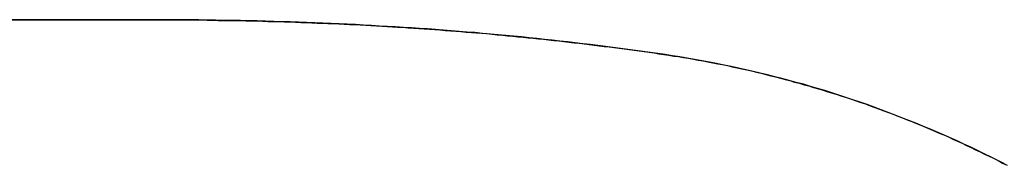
# Model space of a CAD drawing. Extents: x -4.2 to 4.1, y -6.8 to 5.8.
# Tile 179 of 214: x 0.24934 to 0.29744, y -4.00672 to -3.99962. Entities that reach past the tile are written whole.
import ezdxf

# ---------------------------------------------------------------- set-up
doc = ezdxf.new("R2010")
doc.units = 0
doc.layers.get('0').update_dxf_attribs({"linetype": 'CONTINUOUS'})

# ---------------------------------------------------------------- blocks, each defined once
blk = doc.blocks.new('*U1')
for p, q in [((0.217326, -3.999623, 4.435), (0.256022, -3.999623, 4.435)), ((0.256022, -3.999623, 4.4349), (0.217326, -3.999623, 4.4349)), ((0.256022, -3.999623, 4.435), (0.256022, -3.999623, 4.4349))]:
    blk.add_line(p, q)
at = {"extrusion": (0, -1, 0)}
for p, q in [((0.217326, -3.999623, 4.435), (0.256022, -3.999623, 4.435)), ((0.256022, -3.999623, 4.4349), (0.217326, -3.999623, 4.4349)), ((0.256022, -3.999623, 4.435), (0.256022, -3.999623, 4.4349))]:
    blk.add_line(p, q, dxfattribs=at)
for points in [[(0.256022, -3.99962, 4.435), (0.256297, -3.99962, 4.435), (0.256572, -3.99962, 4.435), (0.256847, -3.99962, 4.435), (0.257122, -3.99963, 4.435), (0.257396, -3.99963, 4.435), (0.25767, -3.99963, 4.435), (0.257943, -3.99963, 4.435), (0.258216, -3.99963, 4.435), (0.258489, -3.99964, 4.435), (0.258761, -3.99964, 4.435), (0.259033, -3.99965, 4.435), (0.259305, -3.99965, 4.435), (0.259576, -3.99965, 4.435), (0.259847, -3.99966, 4.435), (0.260117, -3.99966, 4.435), (0.260387, -3.99967, 4.435), (0.260657, -3.99968, 4.435), (0.260926, -3.99968, 4.435), (0.261195, -3.99969, 4.435), (0.261464, -3.9997, 4.435), (0.261732, -3.9997, 4.435), (0.262, -3.99971, 4.435), (0.262268, -3.99972, 4.435), (0.262535, -3.99973, 4.435), (0.262802, -3.99974, 4.435), (0.263068, -3.99975, 4.435), (0.263334, -3.99976, 4.435), (0.2636, -3.99977, 4.435), (0.263865, -3.99978, 4.435), (0.26413, -3.99979, 4.435), (0.264395, -3.9998, 4.435), (0.264659, -3.99981, 4.435), (0.264923, -3.99982, 4.435), (0.265186, -3.99983, 4.435), (0.265449, -3.99985, 4.435), (0.265712, -3.99986, 4.435), (0.265975, -3.99987, 4.435), (0.266237, -3.99989, 4.435), (0.266498, -3.9999, 4.435), (0.26676, -3.99992, 4.435), (0.267021, -3.99993, 4.435), (0.267281, -3.99995, 4.435), (0.267541, -3.99996, 4.435), (0.267801, -3.99998, 4.435), (0.268061, -3.99999, 4.435), (0.26832, -4.00001, 4.435), (0.268578, -4.00003, 4.435), (0.268837, -4.00005, 4.435), (0.269095, -4.00006, 4.435), (0.269352, -4.00008, 4.435), (0.26961, -4.0001, 4.435), (0.269867, -4.00012, 4.435), (0.270123, -4.00014, 4.435), (0.270379, -4.00016, 4.435), (0.270635, -4.00018, 4.435), (0.270891, -4.0002, 4.435), (0.271146, -4.00022, 4.435), (0.2714, -4.00024, 4.435), (0.271655, -4.00026, 4.435), (0.271909, -4.00028, 4.435), (0.272162, -4.0003, 4.435), (0.272416, -4.00033, 4.435), (0.272668, -4.00035, 4.435), (0.272921, -4.00037, 4.435), (0.273173, -4.0004, 4.435), (0.273425, -4.00042, 4.435), (0.273676, -4.00045, 4.435), (0.273927, -4.00047, 4.435), (0.274178, -4.0005, 4.435), (0.274428, -4.00052, 4.435), (0.274678, -4.00055, 4.435), (0.274928, -4.00057, 4.435), (0.275177, -4.0006, 4.435), (0.275426, -4.00063, 4.435), (0.275674, -4.00065, 4.435), (0.275922, -4.00068, 4.435), (0.27617, -4.00071, 4.435), (0.276418, -4.00074, 4.435), (0.276665, -4.00077, 4.435), (0.276911, -4.0008, 4.435), (0.277157, -4.00083, 4.435), (0.277403, -4.00086, 4.435), (0.277649, -4.00089, 4.435), (0.277894, -4.00092, 4.435), (0.278139, -4.00095, 4.435), (0.278383, -4.00098, 4.435), (0.278627, -4.00101, 4.435), (0.278871, -4.00104, 4.435), (0.279114, -4.00107, 4.435), (0.279357, -4.00111, 4.435), (0.2796, -4.00114, 4.435), (0.279842, -4.00117, 4.435), (0.280084, -4.00121, 4.435), (0.280326, -4.00124, 4.435), (0.280567, -4.00128, 4.435), (0.280808, -4.00131, 4.435), (0.281048, -4.00135, 4.435), (0.281288, -4.00139, 4.435), (0.281528, -4.00142, 4.435), (0.281768, -4.00146, 4.435), (0.282007, -4.0015, 4.435), (0.282246, -4.00154, 4.435), (0.282485, -4.00159, 4.435), (0.282723, -4.00163, 4.435), (0.282961, -4.00167, 4.435), (0.283199, -4.00172, 4.435), (0.283436, -4.00177, 4.435), (0.283674, -4.00181, 4.435), (0.28391, -4.00186, 4.435), (0.284147, -4.00191, 4.435), (0.284383, -4.00196, 4.435), (0.284619, -4.00202, 4.435), (0.284855, -4.00207, 4.435), (0.28509, -4.00212, 4.435), (0.285325, -4.00218, 4.435), (0.28556, -4.00223, 4.435), (0.285795, -4.00229, 4.435), (0.286029, -4.00235, 4.435), (0.286263, -4.00241, 4.435), (0.286496, -4.00247, 4.435), (0.28673, -4.00253, 4.435), (0.286963, -4.00259, 4.435), (0.287195, -4.00266, 4.435), (0.287428, -4.00272, 4.435), (0.28766, -4.00279, 4.435), (0.287892, -4.00285, 4.435), (0.288123, -4.00292, 4.435), (0.288354, -4.00299, 4.435), (0.288585, -4.00306, 4.435), (0.288816, -4.00313, 4.435), (0.289046, -4.0032, 4.435), (0.289276, -4.00327, 4.435), (0.289506, -4.00335, 4.435), (0.289735, -4.00342, 4.435), (0.289964, -4.0035, 4.435), (0.290193, -4.00358, 4.435), (0.290421, -4.00366, 4.435), (0.29065, -4.00373, 4.435), (0.290877, -4.00382, 4.435), (0.291105, -4.0039, 4.435), (0.291332, -4.00398, 4.435), (0.291559, -4.00406, 4.435), (0.291786, -4.00415, 4.435), (0.292012, -4.00423, 4.435), (0.292238, -4.00432, 4.435), (0.292464, -4.00441, 4.435), (0.29269, -4.0045, 4.435), (0.292915, -4.00459, 4.435), (0.29314, -4.00468, 4.435), (0.293364, -4.00477, 4.435), (0.293589, -4.00486, 4.435), (0.293813, -4.00496, 4.435), (0.294036, -4.00505, 4.435), (0.29426, -4.00515, 4.435), (0.294483, -4.00524, 4.435), (0.294706, -4.00534, 4.435), (0.294928, -4.00544, 4.435), (0.29515, -4.00554, 4.435), (0.295372, -4.00564, 4.435), (0.295594, -4.00575, 4.435), (0.295815, -4.00585, 4.435), (0.296036, -4.00596, 4.435), (0.296257, -4.00606, 4.435), (0.296477, -4.00617, 4.435), (0.296697, -4.00628, 4.435), (0.296917, -4.00638, 4.435), (0.297136, -4.00649, 4.435), (0.297356, -4.00661, 4.435), (0.297574, -4.00672, 4.435)], [(0.256022, -3.99962, 4.435), (0.256297, -3.99962, 4.435), (0.256572, -3.99962, 4.435), (0.256847, -3.99962, 4.435), (0.257122, -3.99963, 4.435), (0.257396, -3.99963, 4.435), (0.25767, -3.99963, 4.435), (0.257943, -3.99963, 4.435), (0.258216, -3.99963, 4.435), (0.258489, -3.99964, 4.435), (0.258761, -3.99964, 4.435), (0.259033, -3.99965, 4.435), (0.259305, -3.99965, 4.435), (0.259576, -3.99965, 4.435), (0.259847, -3.99966, 4.435), (0.260117, -3.99966, 4.435), (0.260387, -3.99967, 4.435), (0.260657, -3.99968, 4.435), (0.260926, -3.99968, 4.435), (0.261195, -3.99969, 4.435), (0.261464, -3.9997, 4.435), (0.261732, -3.9997, 4.435), (0.262, -3.99971, 4.435), (0.262268, -3.99972, 4.435), (0.262535, -3.99973, 4.435), (0.262802, -3.99974, 4.435), (0.263068, -3.99975, 4.435), (0.263334, -3.99976, 4.435), (0.2636, -3.99977, 4.435), (0.263865, -3.99978, 4.435), (0.26413, -3.99979, 4.435), (0.264395, -3.9998, 4.435), (0.264659, -3.99981, 4.435), (0.264923, -3.99982, 4.435), (0.265186, -3.99983, 4.435), (0.265449, -3.99985, 4.435), (0.265712, -3.99986, 4.435), (0.265975, -3.99987, 4.435), (0.266237, -3.99989, 4.435), (0.266498, -3.9999, 4.435), (0.26676, -3.99992, 4.435), (0.267021, -3.99993, 4.435), (0.267281, -3.99995, 4.435), (0.267541, -3.99996, 4.435), (0.267801, -3.99998, 4.435), (0.268061, -3.99999, 4.435), (0.26832, -4.00001, 4.435), (0.268578, -4.00003, 4.435), (0.268837, -4.00005, 4.435), (0.269095, -4.00006, 4.435), (0.269352, -4.00008, 4.435), (0.26961, -4.0001, 4.435), (0.269867, -4.00012, 4.435), (0.270123, -4.00014, 4.435), (0.270379, -4.00016, 4.435), (0.270635, -4.00018, 4.435), (0.270891, -4.0002, 4.435), (0.271146, -4.00022, 4.435), (0.2714, -4.00024, 4.435), (0.271655, -4.00026, 4.435), (0.271909, -4.00028, 4.435), (0.272162, -4.0003, 4.435), (0.272416, -4.00033, 4.435), (0.272668, -4.00035, 4.435), (0.272921, -4.00037, 4.435), (0.273173, -4.0004, 4.435), (0.273425, -4.00042, 4.435), (0.273676, -4.00045, 4.435), (0.273927, -4.00047, 4.435), (0.274178, -4.0005, 4.435), (0.274428, -4.00052, 4.435), (0.274678, -4.00055, 4.435), (0.274928, -4.00057, 4.435), (0.275177, -4.0006, 4.435), (0.275426, -4.00063, 4.435), (0.275674, -4.00065, 4.435), (0.275922, -4.00068, 4.435), (0.27617, -4.00071, 4.435), (0.276418, -4.00074, 4.435), (0.276665, -4.00077, 4.435), (0.276911, -4.0008, 4.435), (0.277157, -4.00083, 4.435), (0.277403, -4.00086, 4.435), (0.277649, -4.00089, 4.435), (0.277894, -4.00092, 4.435), (0.278139, -4.00095, 4.435), (0.278383, -4.00098, 4.435), (0.278627, -4.00101, 4.435), (0.278871, -4.00104, 4.435), (0.279114, -4.00107, 4.435), (0.279357, -4.00111, 4.435), (0.2796, -4.00114, 4.435), (0.279842, -4.00117, 4.435), (0.280084, -4.00121, 4.435), (0.280326, -4.00124, 4.435), (0.280567, -4.00128, 4.435), (0.280808, -4.00131, 4.435), (0.281048, -4.00135, 4.435), (0.281288, -4.00139, 4.435), (0.281528, -4.00142, 4.435), (0.281768, -4.00146, 4.435), (0.282007, -4.0015, 4.435), (0.282246, -4.00154, 4.435), (0.282485, -4.00159, 4.435), (0.282723, -4.00163, 4.435), (0.282961, -4.00167, 4.435), (0.283199, -4.00172, 4.435), (0.283436, -4.00177, 4.435), (0.283674, -4.00181, 4.435), (0.28391, -4.00186, 4.435), (0.284147, -4.00191, 4.435), (0.284383, -4.00196, 4.435), (0.284619, -4.00202, 4.435), (0.284855, -4.00207, 4.435), (0.28509, -4.00212, 4.435), (0.285325, -4.00218, 4.435), (0.28556, -4.00223, 4.435), (0.285795, -4.00229, 4.435), (0.286029, -4.00235, 4.435), (0.286263, -4.00241, 4.435), (0.286496, -4.00247, 4.435), (0.28673, -4.00253, 4.435), (0.286963, -4.00259, 4.435), (0.287195, -4.00266, 4.435), (0.287428, -4.00272, 4.435), (0.28766, -4.00279, 4.435), (0.287892, -4.00285, 4.435), (0.288123, -4.00292, 4.435), (0.288354, -4.00299, 4.435), (0.288585, -4.00306, 4.435), (0.288816, -4.00313, 4.435), (0.289046, -4.0032, 4.435), (0.289276, -4.00327, 4.435), (0.289506, -4.00335, 4.435), (0.289735, -4.00342, 4.435), (0.289964, -4.0035, 4.435), (0.290193, -4.00358, 4.435), (0.290421, -4.00366, 4.435), (0.29065, -4.00373, 4.435), (0.290877, -4.00382, 4.435), (0.291105, -4.0039, 4.435), (0.291332, -4.00398, 4.435), (0.291559, -4.00406, 4.435), (0.291786, -4.00415, 4.435), (0.292012, -4.00423, 4.435), (0.292238, -4.00432, 4.435), (0.292464, -4.00441, 4.435), (0.29269, -4.0045, 4.435), (0.292915, -4.00459, 4.435), (0.29314, -4.00468, 4.435), (0.293364, -4.00477, 4.435), (0.293589, -4.00486, 4.435), (0.293813, -4.00496, 4.435), (0.294036, -4.00505, 4.435), (0.29426, -4.00515, 4.435), (0.294483, -4.00524, 4.435), (0.294706, -4.00534, 4.435), (0.294928, -4.00544, 4.435), (0.29515, -4.00554, 4.435), (0.295372, -4.00564, 4.435), (0.295594, -4.00575, 4.435), (0.295815, -4.00585, 4.435), (0.296036, -4.00596, 4.435), (0.296257, -4.00606, 4.435), (0.296477, -4.00617, 4.435), (0.296697, -4.00628, 4.435), (0.296917, -4.00638, 4.435), (0.297136, -4.00649, 4.435), (0.297356, -4.00661, 4.435), (0.297574, -4.00672, 4.435)], [(0.297452, -4.00665, 4.4349), (0.297123, -4.00649, 4.4349), (0.296792, -4.00632, 4.4349), (0.296461, -4.00616, 4.4349), (0.29613, -4.006, 4.4349), (0.295798, -4.00584, 4.4349), (0.295465, -4.00569, 4.4349), (0.295131, -4.00553, 4.4349), (0.294797, -4.00538, 4.4349), (0.294462, -4.00524, 4.4349), (0.294126, -4.00509, 4.4349), (0.29379, -4.00495, 4.4349), (0.293453, -4.00481, 4.4349), (0.293115, -4.00467, 4.4349), (0.292777, -4.00453, 4.4349), (0.292438, -4.0044, 4.4349), (0.292098, -4.00427, 4.4349), (0.291757, -4.00414, 4.4349), (0.291416, -4.00401, 4.4349), (0.291075, -4.00389, 4.4349), (0.290732, -4.00376, 4.4349), (0.290389, -4.00364, 4.4349), (0.290045, -4.00353, 4.4349), (0.289701, -4.00341, 4.4349), (0.289356, -4.0033, 4.4349), (0.28901, -4.00319, 4.4349), (0.288663, -4.00308, 4.4349), (0.288316, -4.00298, 4.4349), (0.287968, -4.00288, 4.4349), (0.28762, -4.00277, 4.4349), (0.28727, -4.00268, 4.4349), (0.28692, -4.00258, 4.4349), (0.28657, -4.00249, 4.4349), (0.286219, -4.0024, 4.4349), (0.285867, -4.00231, 4.4349), (0.285514, -4.00222, 4.4349), (0.285161, -4.00214, 4.4349), (0.284807, -4.00206, 4.4349), (0.284452, -4.00198, 4.4349), (0.284097, -4.0019, 4.4349), (0.283741, -4.00183, 4.4349), (0.283384, -4.00176, 4.4349), (0.283027, -4.00169, 4.4349), (0.282669, -4.00162, 4.4349), (0.28231, -4.00156, 4.4349), (0.281951, -4.00149, 4.4349), (0.28159, -4.00143, 4.4349), (0.28123, -4.00138, 4.4349), (0.280868, -4.00132, 4.4349), (0.280506, -4.00127, 4.4349), (0.280143, -4.00122, 4.4349), (0.279779, -4.00117, 4.4349), (0.279415, -4.00112, 4.4349), (0.279049, -4.00107, 4.4349), (0.278683, -4.00102, 4.4349), (0.278316, -4.00097, 4.4349), (0.277948, -4.00092, 4.4349), (0.277579, -4.00088, 4.4349), (0.27721, -4.00083, 4.4349), (0.276839, -4.00079, 4.4349), (0.276468, -4.00074, 4.4349), (0.276096, -4.0007, 4.4349), (0.275723, -4.00066, 4.4349), (0.275349, -4.00062, 4.4349), (0.274975, -4.00058, 4.4349), (0.2746, -4.00054, 4.4349), (0.274223, -4.0005, 4.4349), (0.273846, -4.00046, 4.4349), (0.273468, -4.00043, 4.4349), (0.27309, -4.00039, 4.4349), (0.27271, -4.00035, 4.4349), (0.27233, -4.00032, 4.4349), (0.271949, -4.00029, 4.4349), (0.271567, -4.00025, 4.4349), (0.271184, -4.00022, 4.4349), (0.2708, -4.00019, 4.4349), (0.270416, -4.00016, 4.4349), (0.27003, -4.00013, 4.4349), (0.269644, -4.0001, 4.4349), (0.269257, -4.00007, 4.4349), (0.268869, -4.00005, 4.4349), (0.268481, -4.00002, 4.4349), (0.268091, -4, 4.4349), (0.267701, -3.99997, 4.4349), (0.26731, -3.99995, 4.4349), (0.266918, -3.99993, 4.4349), (0.266525, -3.9999, 4.4349), (0.266131, -3.99988, 4.4349), (0.265737, -3.99986, 4.4349), (0.265342, -3.99984, 4.4349), (0.264946, -3.99982, 4.4349), (0.264549, -3.99981, 4.4349), (0.264151, -3.99979, 4.4349), (0.263752, -3.99977, 4.4349), (0.263353, -3.99976, 4.4349), (0.262953, -3.99974, 4.4349), (0.262552, -3.99973, 4.4349), (0.26215, -3.99972, 4.4349), (0.261747, -3.9997, 4.4349), (0.261343, -3.99969, 4.4349), (0.260939, -3.99968, 4.4349), (0.260534, -3.99967, 4.4349), (0.260128, -3.99966, 4.4349), (0.259721, -3.99966, 4.4349), (0.259313, -3.99965, 4.4349), (0.258905, -3.99964, 4.4349), (0.258495, -3.99964, 4.4349), (0.258085, -3.99963, 4.4349), (0.257674, -3.99963, 4.4349), (0.257262, -3.99963, 4.4349), (0.256849, -3.99962, 4.4349), (0.256436, -3.99962, 4.4349), (0.256022, -3.99962, 4.4349)], [(0.297452, -4.00665, 4.4349), (0.297123, -4.00649, 4.4349), (0.296792, -4.00632, 4.4349), (0.296461, -4.00616, 4.4349), (0.29613, -4.006, 4.4349), (0.295798, -4.00584, 4.4349), (0.295465, -4.00569, 4.4349), (0.295131, -4.00553, 4.4349), (0.294797, -4.00538, 4.4349), (0.294462, -4.00524, 4.4349), (0.294126, -4.00509, 4.4349), (0.29379, -4.00495, 4.4349), (0.293453, -4.00481, 4.4349), (0.293115, -4.00467, 4.4349), (0.292777, -4.00453, 4.4349), (0.292438, -4.0044, 4.4349), (0.292098, -4.00427, 4.4349), (0.291757, -4.00414, 4.4349), (0.291416, -4.00401, 4.4349), (0.291075, -4.00389, 4.4349), (0.290732, -4.00376, 4.4349), (0.290389, -4.00364, 4.4349), (0.290045, -4.00353, 4.4349), (0.289701, -4.00341, 4.4349), (0.289356, -4.0033, 4.4349), (0.28901, -4.00319, 4.4349), (0.288663, -4.00308, 4.4349), (0.288316, -4.00298, 4.4349), (0.287968, -4.00288, 4.4349), (0.28762, -4.00277, 4.4349), (0.28727, -4.00268, 4.4349), (0.28692, -4.00258, 4.4349), (0.28657, -4.00249, 4.4349), (0.286219, -4.0024, 4.4349), (0.285867, -4.00231, 4.4349), (0.285514, -4.00222, 4.4349), (0.285161, -4.00214, 4.4349), (0.284807, -4.00206, 4.4349), (0.284452, -4.00198, 4.4349), (0.284097, -4.0019, 4.4349), (0.283741, -4.00183, 4.4349), (0.283384, -4.00176, 4.4349), (0.283027, -4.00169, 4.4349), (0.282669, -4.00162, 4.4349), (0.28231, -4.00156, 4.4349), (0.281951, -4.00149, 4.4349), (0.28159, -4.00143, 4.4349), (0.28123, -4.00138, 4.4349), (0.280868, -4.00132, 4.4349), (0.280506, -4.00127, 4.4349), (0.280143, -4.00122, 4.4349), (0.279779, -4.00117, 4.4349), (0.279415, -4.00112, 4.4349), (0.279049, -4.00107, 4.4349), (0.278683, -4.00102, 4.4349), (0.278316, -4.00097, 4.4349), (0.277948, -4.00092, 4.4349), (0.277579, -4.00088, 4.4349), (0.27721, -4.00083, 4.4349), (0.276839, -4.00079, 4.4349), (0.276468, -4.00074, 4.4349), (0.276096, -4.0007, 4.4349), (0.275723, -4.00066, 4.4349), (0.275349, -4.00062, 4.4349), (0.274975, -4.00058, 4.4349), (0.2746, -4.00054, 4.4349), (0.274223, -4.0005, 4.4349), (0.273846, -4.00046, 4.4349), (0.273468, -4.00043, 4.4349), (0.27309, -4.00039, 4.4349), (0.27271, -4.00035, 4.4349), (0.27233, -4.00032, 4.4349), (0.271949, -4.00029, 4.4349), (0.271567, -4.00025, 4.4349), (0.271184, -4.00022, 4.4349), (0.2708, -4.00019, 4.4349), (0.270416, -4.00016, 4.4349), (0.27003, -4.00013, 4.4349), (0.269644, -4.0001, 4.4349), (0.269257, -4.00007, 4.4349), (0.268869, -4.00005, 4.4349), (0.268481, -4.00002, 4.4349), (0.268091, -4, 4.4349), (0.267701, -3.99997, 4.4349), (0.26731, -3.99995, 4.4349), (0.266918, -3.99993, 4.4349), (0.266525, -3.9999, 4.4349), (0.266131, -3.99988, 4.4349), (0.265737, -3.99986, 4.4349), (0.265342, -3.99984, 4.4349), (0.264946, -3.99982, 4.4349), (0.264549, -3.99981, 4.4349), (0.264151, -3.99979, 4.4349), (0.263752, -3.99977, 4.4349), (0.263353, -3.99976, 4.4349), (0.262953, -3.99974, 4.4349), (0.262552, -3.99973, 4.4349), (0.26215, -3.99972, 4.4349), (0.261747, -3.9997, 4.4349), (0.261343, -3.99969, 4.4349), (0.260939, -3.99968, 4.4349), (0.260534, -3.99967, 4.4349), (0.260128, -3.99966, 4.4349), (0.259721, -3.99966, 4.4349), (0.259313, -3.99965, 4.4349), (0.258905, -3.99964, 4.4349), (0.258495, -3.99964, 4.4349), (0.258085, -3.99963, 4.4349), (0.257674, -3.99963, 4.4349), (0.257262, -3.99963, 4.4349), (0.256849, -3.99962, 4.4349), (0.256436, -3.99962, 4.4349), (0.256022, -3.99962, 4.4349)]]:
    blk.add_polyline3d(points)

msp = doc.modelspace()

# ---------------------------------------------------------------- block references
msp.add_blockref('*U1', (0, 0))

doc.saveas('drawing.dxf')
